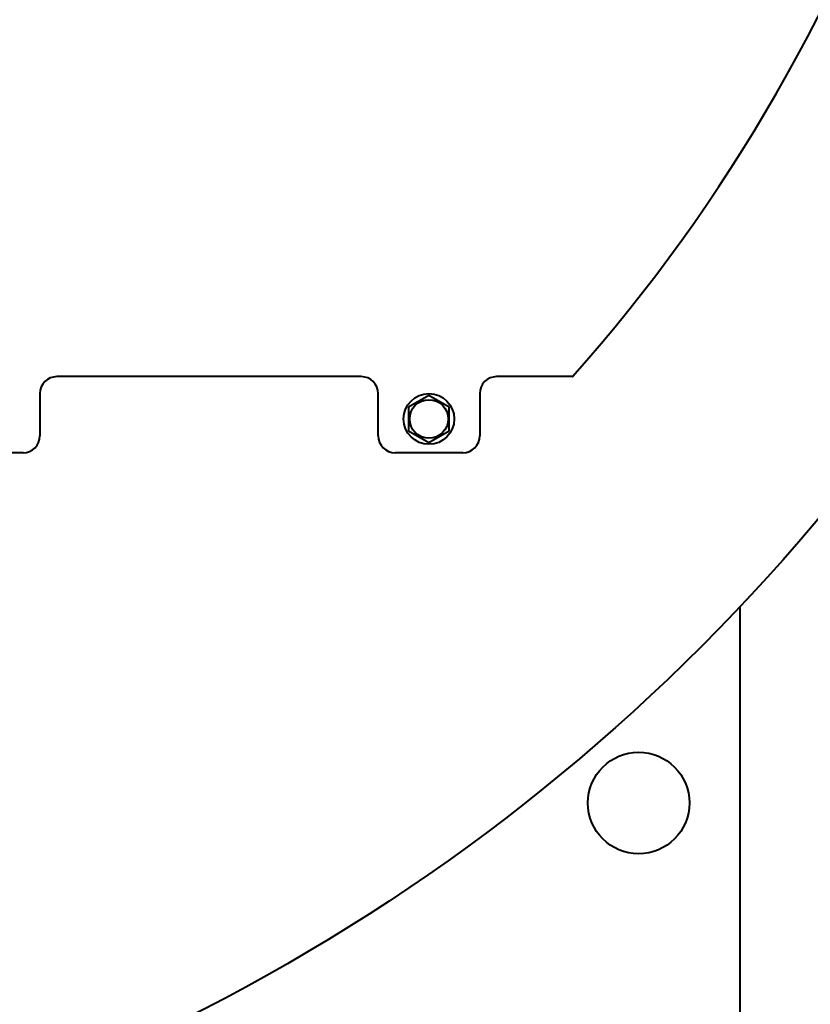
# Model space of a CAD drawing. Header units: millimetres. Extents: x -4428 to 4131, y -3615 to 4038.
# Tile 147 of 172: x 2906 to 3373, y 1034 to 1616. Entities that reach past the tile are written whole.
import ezdxf

# ---------------------------------------------------------------- set-up
doc = ezdxf.new("R2010")
doc.units = ezdxf.units.MM
doc.linetypes.add('K5LT_BASIC', pattern=[0])
doc.layers.add('Системный слой', color=7, linetype='Continuous')

# ---------------------------------------------------------------- blocks, each defined once
blk = doc.blocks.new('U9')
at = {"layer": 'Системный слой', "color": 150, "linetype": 'K5LT_BASIC', "lineweight": 40, "true_color": 0x0080ff}
for p, q in [((3107.93, 1404.57), (2927.93, 1404.57)), ((3232.8, 1404.57), (3187.93, 1404.57)), ((3232.8, 1404.57), (3232.93, 1404.57)), ((3232.93, 1404.72), (3232.93, 1404.57)), ((2917.93, 1394.57), (2917.93, 1369.57)), ((3117.93, 1369.57), (3117.93, 1394.57)), ((3147.93, 1393.43), (3135.93, 1386.5)), ((3159.93, 1386.5), (3147.93, 1393.43)), ((3177.93, 1394.57), (3177.93, 1369.57)), ((3135.93, 1386.5), (3135.93, 1372.64)), ((3159.93, 1372.64), (3159.93, 1386.5)), ((3135.93, 1372.64), (3147.93, 1365.72)), ((3147.93, 1365.72), (3159.93, 1372.64)), ((2907.93, 1359.57), (2867.93, 1359.57)), ((3167.93, 1359.57), (3127.93, 1359.57)), ((3331.93, 787.57), (3331.93, 1268.58))]:
    blk.add_line(p, q, dxfattribs=at)
for centre, radius in [((2481.93, 2072.57), 1170), ((3147.93, 1379.57), 15), ((3147.93, 1379.57), 11.4), ((3271.93, 1152.57), 30)]:
    blk.add_circle(centre, radius, dxfattribs=at)
for centre, radius, start, end in [((2481.93, 2072.57), 1005, 318.34248, 341.88714), ((2927.93, 1394.57), 10, 90, 180), ((3107.93, 1394.57), 10, 0, 90), ((3187.93, 1394.57), 10, 90, 180), ((2907.93, 1369.57), 10, 270, 0), ((3127.93, 1369.57), 10, 180, 270), ((3167.93, 1369.57), 10, 270, 0)]:
    blk.add_arc(centre, radius, start, end, dxfattribs=at)

msp = doc.modelspace()

# ---------------------------------------------------------------- block references
at = {"layer": 'Системный слой'}
msp.add_blockref('U9', (0, 0), dxfattribs=at)

doc.saveas('drawing.dxf')
